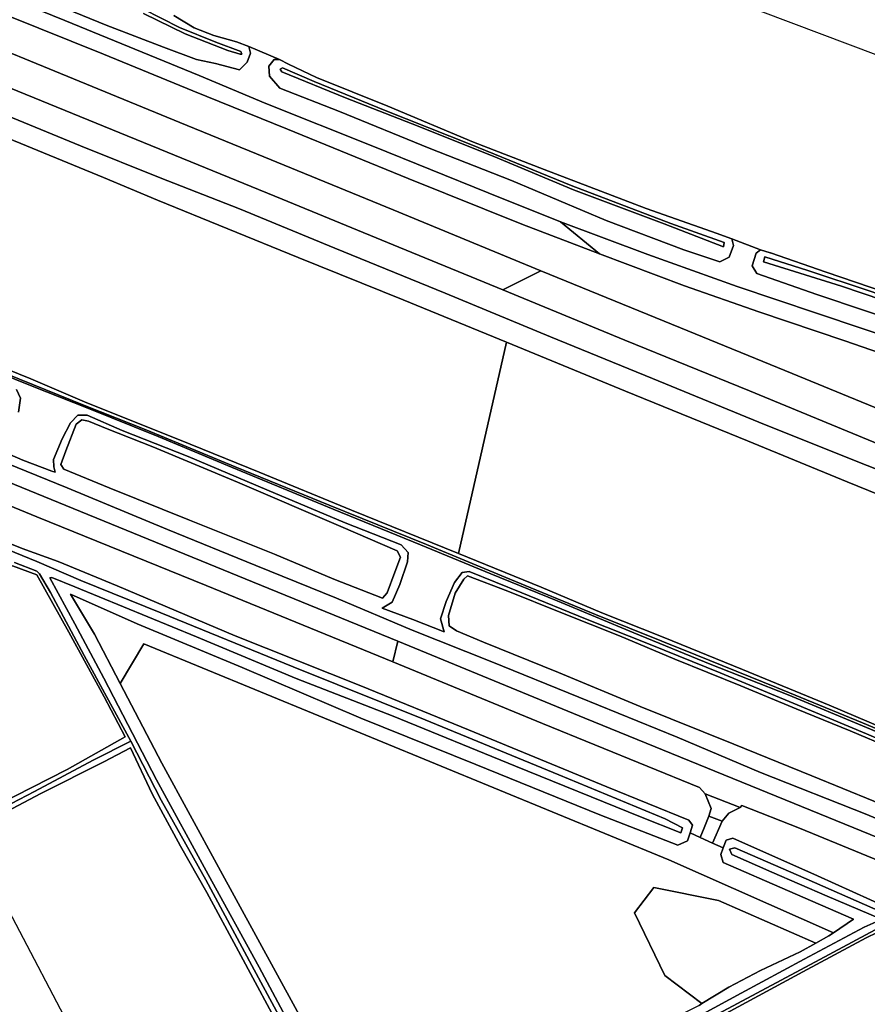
# Model space of a CAD drawing. Extents: x -26035517 to 31750492, y -9237385 to 8160032.
# Tile 184 of 256: x 16019755 to 16220758, y 4843003 to 5076377. Entities that reach past the tile are written whole.
import ezdxf

# ---------------------------------------------------------------- set-up
doc = ezdxf.new("R2010")
doc.units = 0
doc.layers.add('T-25', color=7, linetype='CONTINUOUS')

msp = doc.modelspace()

# ---------------------------------------------------------------- linework, layer by layer
at = {"layer": 'T-25', "color": 9}
for points in [[(16062352, 5063182, 7517), (16030489, 5076181, 7480), (16003687, 5087081, 7453), (15979201, 5097206, 7447), (15948225, 5109958, 7420), (15919136, 5122023, 7333)], [(15916146, 5118822, 7433), (15939884, 5109001, 7490), (15963985, 5099200, 7443), (15988141, 5089221, 7477), (16016623, 5077480, 7463), (16039594, 5068232, 7503), (16060850, 5059478, 7553)], [(16085262, 5119929, 5393), (16292473, 5041916, 5347)], [(16057759, 5052046, 8050), (16032501, 5062356, 8050), (16006282, 5073102, 8050), (15982277, 5083048, 8010), (15956502, 5093554, 8003), (15940918, 5100019, 7990), (15911329, 5114310, 7923)], [(15905049, 5106349, 8107), (15927623, 5097041, 8020), (15948010, 5088653, 8020), (15968916, 5080167, 8027), (15987857, 5072327, 8057), (16006652, 5064566, 8080), (16026689, 5056463, 8097), (16054725, 5044939, 8077)], [(16052404, 5033631, 5283), (16039643, 5038949, 5287), (16015604, 5048826, 5287), (15998259, 5055894, 5303), (15980638, 5063080, 5310), (15960465, 5071353, 5280), (15938307, 5080392, 5277), (15916954, 5089129, 5270), (15897584, 5096977, 5237)], [(16354113, 4951315, 7327), (16338858, 4957434, 7327), (16307655, 4970152, 7430), (16290107, 4977246, 7417), (16273227, 4983821, 7403), (16251372, 4992003, 7413), (16230805, 4999370, 7410), (16208708, 5006827, 7410), (16189894, 5013163, 7493), (16168714, 5020748, 7527), (16148017, 5028439, 7477), (16130886, 5035347, 7450), (16103524, 5046402, 7453), (16078158, 5056518, 7457), (16062352, 5063182, 7517), (16030489, 5076181, 7480), (16003687, 5087081, 7453)], [(16003687, 5087081, 7453), (16030489, 5076181, 7480), (16062352, 5063182, 7517), (16078158, 5056518, 7457), (16103524, 5046402, 7453), (16130886, 5035347, 7450), (16148017, 5028439, 7477), (16157273, 5020877, 7530), (16138829, 5027924, 7533), (16111867, 5038707, 7537), (16083288, 5050399, 7500), (16060850, 5059478, 7553), (16039594, 5068232, 7503), (16016623, 5077480, 7463)], [(15982277, 5083048, 8010), (16006282, 5073102, 8050), (16032501, 5062356, 8050), (16057759, 5052046, 8050), (16077631, 5043887, 7973), (16108308, 5031335, 8033), (16143327, 5016891, 8017), (16134349, 5012317, 8103), (16108334, 5022985, 8060), (16081990, 5033802, 8020), (16054725, 5044939, 8077), (16026689, 5056463, 8097), (16006652, 5064566, 8080), (15987857, 5072327, 8057), (15968916, 5080167, 8027)], [(16351347, 4935671, 8007), (16332048, 4943319, 8013), (16305906, 4950386, 8130), (16271594, 4964400, 8117), (16234328, 4979631, 8143), (16202957, 4992545, 8133), (16176446, 5003361, 8133), (16143327, 5016891, 8017), (16108308, 5031335, 8033), (16077631, 5043887, 7973), (16057759, 5052046, 8050), (16032501, 5062356, 8050), (16006282, 5073102, 8050), (15982277, 5083048, 8010)], [(16021275, 5082868, 7350), (16040286, 5075091, 7340), (16053833, 5069836, 7353), (16061683, 5066966, 7257), (16066224, 5066001, 7113), (16071895, 5064510, 6993), (16073668, 5066312, 6757), (16074511, 5068416, 6470), (16074129, 5070022, 6213), (16081339, 5066954, 6207), (16080104, 5066950, 6480), (16078852, 5065370, 6677), (16079004, 5063015, 6733), (16081408, 5060180, 6880), (16095634, 5054621, 6917), (16116862, 5045946, 6917), (16136406, 5038248, 6950), (16158839, 5028811, 7100), (16177257, 5021831, 7137), (16185798, 5018963, 7133), (16187980, 5020128, 6927), (16188993, 5022820, 6700), (16188640, 5024407, 6360), (16195434, 5021846, 6453), (16194424, 5021002, 6780), (16193464, 5018054, 6940), (16194520, 5016245, 7047), (16208770, 5011258, 7043), (16232084, 5003391, 6987)], [(16056299, 5077389, 6007), (16061164, 5074462, 5860), (16065832, 5072662, 5910), (16071208, 5071110, 5950), (16074129, 5070022, 6213), (16074129, 5070022, 6213), (16074511, 5068416, 6470), (16073668, 5066312, 6757), (16071895, 5064510, 6993), (16066224, 5066001, 7113), (16061683, 5066966, 7257), (16053833, 5069836, 7353), (16040286, 5075091, 7340), (16021275, 5082868, 7350)], [(16056299, 5077389, 6007), (16061164, 5074462, 5860), (16065832, 5072662, 5910), (16071208, 5071110, 5950), (16074129, 5070022, 6213), (16074129, 5070022, 6213), (16074511, 5068416, 6470), (16073668, 5066312, 6757), (16071895, 5064510, 6993), (16066224, 5066001, 7113), (16061683, 5066966, 7257), (16053833, 5069836, 7353), (16040286, 5075091, 7340), (16021275, 5082868, 7350)], [(16351943, 4911272, 5307), (16330976, 4920102, 5310), (16308304, 4929347, 5303), (16286031, 4938282, 5307), (16275940, 4942561, 5307), (16276415, 4943408, 5307), (16276249, 4944272, 5663), (16269499, 4947173, 5690), (16262102, 4950107, 5663), (16261610, 4948437, 5267), (16244233, 4955363, 5233), (16216012, 4966870, 5233), (16192385, 4976533, 5233), (16163438, 4988297, 5233), (16135163, 4999964, 5233), (16110668, 5009940, 5233), (16085809, 5020011, 5233), (16052404, 5033631, 5283), (16039643, 5038949, 5287), (16015604, 5048826, 5287), (15998259, 5055894, 5303), (15980638, 5063080, 5310), (15960465, 5071353, 5280), (15938307, 5080392, 5277)], [(16351943, 4911272, 5307), (16330976, 4920102, 5310), (16308304, 4929347, 5303), (16286031, 4938282, 5307), (16275940, 4942561, 5307), (16276415, 4943408, 5307), (16276249, 4944272, 5663), (16269499, 4947173, 5690), (16262102, 4950107, 5663), (16261610, 4948437, 5267), (16244233, 4955363, 5233), (16216012, 4966870, 5233), (16192385, 4976533, 5233), (16163438, 4988297, 5233), (16135163, 4999964, 5233), (16110668, 5009940, 5233), (16085809, 5020011, 5233), (16052404, 5033631, 5283), (16039643, 5038949, 5287), (16015604, 5048826, 5287), (15998259, 5055894, 5303), (15980638, 5063080, 5310), (15960465, 5071353, 5280), (15938307, 5080392, 5277)], [(16375909, 4907135, 7910), (16348559, 4918542, 7903), (16322477, 4929110, 7910), (16299067, 4938723, 7933), (16279892, 4946606, 7940), (16261731, 4954042, 7967), (16240093, 4963047, 8003), (16216914, 4972195, 7953), (16195055, 4981019, 7943), (16169811, 4991371, 7900), (16145613, 5001221, 7863), (16120635, 5011540, 7847), (16094509, 5022200, 7867), (16071901, 5031539, 7797), (16053106, 5038899, 7873), (16034171, 5046504, 7847), (16016727, 5053675, 7817), (15996364, 5062143, 7820), (15977131, 5069985, 7810), (15954344, 5079070, 7793)], [(15954344, 5079070, 7793), (15977131, 5069985, 7810), (15996364, 5062143, 7820), (16016727, 5053675, 7817), (16034171, 5046504, 7847), (16053106, 5038899, 7873), (16071901, 5031539, 7797), (16094509, 5022200, 7867), (16120635, 5011540, 7847), (16145613, 5001221, 7863), (16169811, 4991371, 7900), (16195055, 4981019, 7943), (16216914, 4972195, 7953), (16240093, 4963047, 8003), (16261731, 4954042, 7967), (16279892, 4946606, 7940), (16299067, 4938723, 7933), (16322477, 4929110, 7910), (16348559, 4918542, 7903), (16375909, 4907135, 7910)], [(15954344, 5079070, 7793), (15977131, 5069985, 7810), (15996364, 5062143, 7820), (16016727, 5053675, 7817), (16034171, 5046504, 7847), (16053106, 5038899, 7873), (16071901, 5031539, 7797), (16094509, 5022200, 7867), (16120635, 5011540, 7847), (16145613, 5001221, 7863), (16169811, 4991371, 7900), (16195055, 4981019, 7943), (16216914, 4972195, 7953), (16240093, 4963047, 8003), (16261731, 4954042, 7967), (16279892, 4946606, 7940), (16299067, 4938723, 7933), (16322477, 4929110, 7910), (16348559, 4918542, 7903), (16375909, 4907135, 7910)], [(15968916, 5080167, 8027), (15987857, 5072327, 8057), (16006652, 5064566, 8080), (16026689, 5056463, 8097), (16054725, 5044939, 8077), (16081990, 5033802, 8020), (16108334, 5022985, 8060), (16134349, 5012317, 8103), (16163222, 5000403, 8110), (16192793, 4988383, 8110), (16224615, 4975288, 8097), (16252802, 4963772, 8133), (16283236, 4951219, 8170), (16309328, 4940537, 8200), (16345229, 4925870, 8130), (16367634, 4916587, 8053)], [(16049156, 5077884, 5353), (16058965, 5073039, 5357), (16069152, 5069039, 5357), (16072020, 5068176, 5350), (16072020, 5068176, 5350), (16072462, 5068201, 5350), (16072229, 5068845, 5350), (16066266, 5071050, 5350), (16057654, 5074509, 5357), (16048940, 5078922, 5360)], [(16049156, 5077884, 5353), (16058965, 5073039, 5357), (16069152, 5069039, 5357), (16072020, 5068176, 5350), (16072020, 5068176, 5350), (16072462, 5068201, 5350), (16072229, 5068845, 5350), (16066266, 5071050, 5350), (16057654, 5074509, 5357), (16048940, 5078922, 5360)], [(16048940, 5078922, 5360), (16057654, 5074509, 5357), (16066266, 5071050, 5350), (16072229, 5068845, 5350), (16072462, 5068201, 5350), (16072020, 5068176, 5350), (16072020, 5068176, 5350), (16069152, 5069039, 5357), (16058965, 5073039, 5357), (16049156, 5077884, 5353)], [(16016623, 5077480, 7463), (16039594, 5068232, 7503), (16060850, 5059478, 7553), (16083288, 5050399, 7500), (16111867, 5038707, 7537), (16138829, 5027924, 7533), (16157273, 5020877, 7530), (16177373, 5013293, 7537), (16195072, 5007172, 7540), (16215450, 5000278, 7503), (16240302, 4991681, 7463), (16262246, 4983726, 7460), (16286009, 4974660, 7460), (16306704, 4966367, 7477), (16331929, 4956041, 7483), (16357848, 4945474, 7407)], [(16228376, 5010605, 5953), (16210969, 5016517, 5980), (16197799, 5021130, 6027), (16197721, 5021157, 6027), (16195434, 5021846, 6453), (16188640, 5024407, 6360), (16186633, 5025158, 6120), (16185188, 5025666, 6114), (16168312, 5031603, 6040), (16144129, 5040848, 5960), (16127374, 5047386, 5883), (16107094, 5055900, 5783), (16090150, 5062698, 5783), (16083531, 5065863, 5847), (16081339, 5066954, 6207), (16074129, 5070022, 6213), (16071208, 5071110, 5950), (16065832, 5072662, 5910), (16061164, 5074462, 5860), (16056299, 5077389, 6007)], [(16074129, 5070022, 6213), (16081339, 5066954, 6207)], [(16412710, 4927373, 7300), (16383326, 4939302, 7327), (16354113, 4951315, 7327), (16338858, 4957434, 7327), (16307655, 4970152, 7430), (16290107, 4977246, 7417), (16273227, 4983821, 7403), (16251372, 4992003, 7413), (16230805, 4999370, 7410), (16208708, 5006827, 7410), (16189894, 5013163, 7493), (16168714, 5020748, 7527), (16148017, 5028439, 7477), (16130886, 5035347, 7450), (16103524, 5046402, 7453), (16078158, 5056518, 7457), (16062352, 5063182, 7517)], [(16060850, 5059478, 7553), (16083288, 5050399, 7500), (16111867, 5038707, 7537), (16138829, 5027924, 7533), (16157273, 5020877, 7530), (16177373, 5013293, 7537), (16195072, 5007172, 7540), (16215450, 5000278, 7503), (16240302, 4991681, 7463), (16262246, 4983726, 7460), (16286009, 4974660, 7460), (16306704, 4966367, 7477), (16331929, 4956041, 7483), (16357848, 4945474, 7407), (16387880, 4933329, 7360), (16412849, 4923238, 7370)], [(15862785, 5055512, 4943), (15872204, 5051446, 5060), (15886612, 5045915, 5060), (15904174, 5038613, 5060), (15921908, 5031287, 5060), (15936674, 5025210, 5060), (15949554, 5019870, 5060), (15968577, 5012189, 5060), (15985861, 5005119, 5033), (15998911, 4999754, 5027), (16016807, 4992376, 5030), (16035092, 4984911, 5030)], [(16035705, 4985579, 4783), (16022416, 4991252, 4783), (16005195, 4998232, 4783), (15990091, 5004365, 4783), (15977000, 5009643, 4783), (15961643, 5015945, 4783), (15947507, 5021692, 4783), (15934393, 5027223, 4783), (15920141, 5033011, 4783), (15905695, 5038989, 4783), (15886543, 5046853, 4803), (15872239, 5052479, 4823), (15863471, 5056227, 4797)], [(16402889, 4911737, 8157), (16384153, 4922056, 8047), (16351347, 4935671, 8007), (16332048, 4943319, 8013), (16305906, 4950386, 8130), (16271594, 4964400, 8117), (16234328, 4979631, 8143), (16202957, 4992545, 8133), (16176446, 5003361, 8133), (16143327, 5016891, 8017), (16108308, 5031335, 8033), (16077631, 5043887, 7973), (16057759, 5052046, 8050)], [(16015604, 5048826, 5287), (16039643, 5038949, 5287), (16052404, 5033631, 5283), (16085809, 5020011, 5233), (16110668, 5009940, 5233), (16135163, 4999964, 5233), (16135163, 4999964, 5233), (16123829, 4949890, 4833), (16098430, 4960122, 4827), (16076551, 4969111, 4827), (16057651, 4976808, 4813), (16035705, 4985579, 4783), (16022416, 4991252, 4783), (16005195, 4998232, 4783)], [(16371150, 4822054, 6607), (16331638, 4838176, 6617), (16284087, 4857760, 6697), (16243732, 4874200, 6707), (16201281, 4891446, 6693), (16153804, 4910860, 6683), (16109451, 4929052, 6657), (16073249, 4943853, 6627), (16025467, 4963360, 6707), (15992764, 4976691, 6743), (15958355, 4990850, 6700), (15925161, 5004471, 6760), (15895624, 5016526, 6717), (15867361, 5028039, 6737), (15842704, 5038101, 6637), (15832042, 5042435, 6653), (15828517, 5043446, 6680), (15825712, 5043535, 6683), (15821851, 5043348, 6687), (15819220, 5042985, 6687), (15817256, 5043223, 6660), (15815294, 5043631, 6650)], [(16054725, 5044939, 8077), (16081990, 5033802, 8020), (16108334, 5022985, 8060), (16134349, 5012317, 8103), (16163222, 5000403, 8110), (16192793, 4988383, 8110), (16224615, 4975288, 8097), (16252802, 4963772, 8133), (16283236, 4951219, 8170), (16309328, 4940537, 8200), (16345229, 4925870, 8130), (16367634, 4916587, 8053), (16399662, 4903535, 8163)], [(16025467, 4963360, 6707), (15992764, 4976691, 6743), (15958355, 4990850, 6700), (15925161, 5004471, 6760), (15895624, 5016526, 6717), (15867361, 5028039, 6737), (15842704, 5038101, 6637)], [(15840034, 5033669, 6630), (15865185, 5023452, 6660), (15888190, 5013868, 6653), (15913300, 5003665, 6650), (15939384, 4993032, 6623), (15966658, 4981938, 6643), (15991098, 4971988, 6707), (16023821, 4958535, 6663)], [(16265094, 4946887, 5233), (16261610, 4948437, 5267), (16244233, 4955363, 5233), (16216012, 4966870, 5233), (16192385, 4976533, 5233), (16163438, 4988297, 5233), (16135163, 4999964, 5233), (16110668, 5009940, 5233), (16085809, 5020011, 5233), (16052404, 5033631, 5283)], [(16357848, 4945474, 7407), (16331929, 4956041, 7483), (16306704, 4966367, 7477), (16286009, 4974660, 7460), (16262246, 4983726, 7460), (16240302, 4991681, 7463), (16215450, 5000278, 7503), (16195072, 5007172, 7540), (16177373, 5013293, 7537), (16157273, 5020877, 7530), (16157273, 5020877, 7530), (16148017, 5028439, 7477), (16168714, 5020748, 7527), (16189894, 5013163, 7493), (16208708, 5006827, 7410), (16230805, 4999370, 7410), (16251372, 4992003, 7413), (16273227, 4983821, 7403), (16290107, 4977246, 7417), (16307655, 4970152, 7430), (16338858, 4957434, 7327), (16354113, 4951315, 7327)], [(16188640, 5024407, 6360), (16195434, 5021846, 6453)], [(16232084, 5003391, 6987), (16208770, 5011258, 7043), (16194520, 5016245, 7047), (16193464, 5018054, 6940), (16194424, 5021002, 6780), (16195434, 5021846, 6453), (16197721, 5021157, 6027), (16197799, 5021130, 6027), (16210969, 5016517, 5980), (16228376, 5010605, 5953)], [(16232084, 5003391, 6987), (16208770, 5011258, 7043), (16194520, 5016245, 7047), (16193464, 5018054, 6940), (16194424, 5021002, 6780), (16195434, 5021846, 6453), (16197721, 5021157, 6027), (16197799, 5021130, 6027), (16210969, 5016517, 5980), (16228376, 5010605, 5953)], [(16367634, 4916587, 8053), (16345229, 4925870, 8130), (16309328, 4940537, 8200), (16283236, 4951219, 8170), (16252802, 4963772, 8133), (16224615, 4975288, 8097), (16192793, 4988383, 8110), (16163222, 5000403, 8110), (16134349, 5012317, 8103), (16143327, 5016891, 8017), (16176446, 5003361, 8133), (16202957, 4992545, 8133), (16234328, 4979631, 8143), (16271594, 4964400, 8117), (16305906, 4950386, 8130), (16332048, 4943319, 8013), (16351347, 4935671, 8007)], [(16230670, 4905856, 4777), (16211715, 4913898, 4793), (16191199, 4922326, 4807), (16172385, 4930051, 4813), (16157796, 4935800, 4820), (16143453, 4941902, 4823), (16123829, 4949890, 4833), (16135163, 4999964, 5233), (16163438, 4988297, 5233), (16192385, 4976533, 5233), (16216012, 4966870, 5233), (16244233, 4955363, 5233)], [(16005195, 4998232, 4783), (16022416, 4991252, 4783), (16035705, 4985579, 4783), (16057651, 4976808, 4813), (16076551, 4969111, 4827), (16098430, 4960122, 4827), (16123829, 4949890, 4833), (16143453, 4941902, 4823), (16157796, 4935800, 4820), (16172385, 4930051, 4813), (16191199, 4922326, 4807), (16211715, 4913898, 4793), (16230670, 4905856, 4777), (16252721, 4896863, 4770), (16267795, 4890621, 4770), (16285760, 4883487, 4770), (16307764, 4874672, 4770), (16318730, 4869977, 4770), (16338350, 4861962, 4770), (16358697, 4853597, 4770)], [(16357530, 4852203, 5257), (16339442, 4859814, 5260), (16319785, 4867847, 5310), (16298975, 4876561, 5317), (16281940, 4883458, 5317), (16259122, 4892516, 5307), (16239541, 4900609, 5387), (16220589, 4908628, 5317), (16201952, 4916368, 5250), (16183478, 4923616, 5247), (16165418, 4931038, 5230), (16147189, 4938642, 5247), (16131505, 4945040, 5250), (16114810, 4951933, 5240), (16094073, 4960341, 5233), (16069968, 4970341, 5320), (16052561, 4977603, 5210), (16035889, 4984274, 5220), (16022700, 4989508, 5267), (16010664, 4994307, 5210)], [(16357530, 4852203, 5257), (16339442, 4859814, 5260), (16319785, 4867847, 5310), (16298975, 4876561, 5317), (16281940, 4883458, 5317), (16259122, 4892516, 5307), (16239541, 4900609, 5387), (16220589, 4908628, 5317), (16201952, 4916368, 5250), (16183478, 4923616, 5247), (16165418, 4931038, 5230), (16147189, 4938642, 5247), (16131505, 4945040, 5250), (16114810, 4951933, 5240), (16094073, 4960341, 5233), (16069968, 4970341, 5320), (16052561, 4977603, 5210), (16035889, 4984274, 5220), (16022700, 4989508, 5267), (16010664, 4994307, 5210)], [(16010664, 4994307, 5210), (16022700, 4989508, 5267), (16035889, 4984274, 5220), (16052561, 4977603, 5210), (16069968, 4970341, 5320), (16094073, 4960341, 5233), (16114810, 4951933, 5240), (16131505, 4945040, 5250), (16147189, 4938642, 5247), (16165418, 4931038, 5230), (16183478, 4923616, 5247), (16201952, 4916368, 5250), (16220589, 4908628, 5317), (16239541, 4900609, 5387), (16259122, 4892516, 5307), (16281940, 4883458, 5317), (16298975, 4876561, 5317), (16319785, 4867847, 5310), (16339442, 4859814, 5260), (16357530, 4852203, 5257)], [(16016807, 4992376, 5030), (16035092, 4984911, 5030), (16049945, 4979054, 4947), (16070852, 4970361, 4947), (16093105, 4961316, 4947), (16116255, 4951968, 4947), (16136013, 4943759, 4947), (16156310, 4935385, 4977), (16180076, 4925866, 4980), (16199256, 4918063, 4983), (16219631, 4909706, 5060), (16241039, 4900734, 5070), (16258287, 4893551, 5087), (16273936, 4887106, 5080), (16297326, 4877742, 5097), (16315033, 4870443, 5100), (16341366, 4859587, 5067), (16362400, 4851070, 5053)], [(16016807, 4992376, 5030), (16035092, 4984911, 5030), (16049945, 4979054, 4947), (16070852, 4970361, 4947), (16093105, 4961316, 4947), (16116255, 4951968, 4947), (16136013, 4943759, 4947), (16156310, 4935385, 4977), (16180076, 4925866, 4980), (16199256, 4918063, 4983), (16219631, 4909706, 5060), (16241039, 4900734, 5070), (16258287, 4893551, 5087), (16273936, 4887106, 5080), (16297326, 4877742, 5097), (16315033, 4870443, 5100), (16341366, 4859587, 5067), (16362400, 4851070, 5053)], [(16362400, 4851070, 5053), (16341366, 4859587, 5067), (16315033, 4870443, 5100), (16297326, 4877742, 5097), (16273936, 4887106, 5080), (16258287, 4893551, 5087), (16241039, 4900734, 5070), (16219631, 4909706, 5060), (16199256, 4918063, 4983), (16180076, 4925866, 4980), (16156310, 4935385, 4977), (16136013, 4943759, 4947), (16116255, 4951968, 4947), (16093105, 4961316, 4947), (16070852, 4970361, 4947), (16049945, 4979054, 4947), (16035092, 4984911, 5030), (16016807, 4992376, 5030)], [(16019008, 4988753, 5313), (16019985, 4986660, 5497), (16019483, 4983340, 5643)], [(16019008, 4988753, 5313), (16019985, 4986660, 5497), (16019483, 4983340, 5643)], [(16019483, 4983340, 5643), (16019985, 4986660, 5497), (16019008, 4988753, 5313)], [(16035092, 4984911, 5030), (16049945, 4979054, 4947), (16070852, 4970361, 4947), (16093105, 4961316, 4947), (16116255, 4951968, 4947), (16136013, 4943759, 4947), (16156310, 4935385, 4977), (16180076, 4925866, 4980), (16199256, 4918063, 4983), (16219631, 4909706, 5060), (16241039, 4900734, 5070), (16258287, 4893551, 5087), (16273936, 4887106, 5080), (16297326, 4877742, 5097), (16315033, 4870443, 5100), (16341366, 4859587, 5067), (16362400, 4851070, 5053), (16379791, 4844050, 5053)], [(16381851, 4844295, 4770), (16358697, 4853597, 4770), (16338350, 4861962, 4770), (16318730, 4869977, 4770), (16307764, 4874672, 4770), (16285760, 4883487, 4770), (16267795, 4890621, 4770), (16252721, 4896863, 4770), (16230670, 4905856, 4777), (16211715, 4913898, 4793), (16191199, 4922326, 4807), (16172385, 4930051, 4813), (16157796, 4935800, 4820), (16143453, 4941902, 4823), (16123829, 4949890, 4833), (16098430, 4960122, 4827), (16076551, 4969111, 4827), (16057651, 4976808, 4813), (16035705, 4985579, 4783)], [(16013674, 4974927, 5860), (16020493, 4972008, 5877), (16027375, 4969369, 5800), (16028159, 4969099, 5737), (16027868, 4970435, 5697), (16027807, 4972150, 5723), (16029805, 4977000, 5620), (16031802, 4980807, 5497), (16033563, 4982651, 5307), (16035774, 4982667, 5163), (16044078, 4979002, 5147), (16059732, 4972844, 5190), (16078376, 4964959, 5253), (16096909, 4957133, 5270), (16110239, 4951916, 5273), (16111885, 4950102, 5457), (16111728, 4947913, 5597), (16109940, 4942488, 5723), (16108087, 4938324, 5753), (16105688, 4936924, 5730), (16112983, 4934171, 5700), (16120415, 4931312, 5640), (16119517, 4934359, 5653), (16120880, 4938462, 5673), (16122886, 4942992, 5497), (16124659, 4945348, 5430), (16126334, 4945595, 5247), (16138814, 4940496, 5210), (16153933, 4934401, 5233), (16169299, 4928284, 5260), (16185854, 4921558, 5297), (16203160, 4914369, 5333), (16220604, 4907091, 5353), (16235076, 4900869, 5323)], [(16013674, 4974927, 5860), (16020493, 4972008, 5877), (16027375, 4969369, 5800), (16028159, 4969099, 5737), (16027868, 4970435, 5697), (16027807, 4972150, 5723), (16029805, 4977000, 5620), (16031802, 4980807, 5497), (16033563, 4982651, 5307), (16035774, 4982667, 5163), (16044078, 4979002, 5147), (16059732, 4972844, 5190), (16078376, 4964959, 5253), (16096909, 4957133, 5270), (16110239, 4951916, 5273), (16111885, 4950102, 5457), (16111728, 4947913, 5597), (16109940, 4942488, 5723), (16108087, 4938324, 5753), (16105688, 4936924, 5730), (16112983, 4934171, 5700), (16120415, 4931312, 5640), (16119517, 4934359, 5653), (16120880, 4938462, 5673), (16122886, 4942992, 5497), (16124659, 4945348, 5430), (16126334, 4945595, 5247), (16138814, 4940496, 5210), (16153933, 4934401, 5233), (16169299, 4928284, 5260), (16185854, 4921558, 5297), (16203160, 4914369, 5333), (16220604, 4907091, 5353), (16235076, 4900869, 5323)], [(16235076, 4900869, 5323), (16220604, 4907091, 5353), (16203160, 4914369, 5333), (16185854, 4921558, 5297), (16169299, 4928284, 5260), (16153933, 4934401, 5233), (16138814, 4940496, 5210), (16126334, 4945595, 5247), (16124659, 4945348, 5430), (16122886, 4942992, 5497), (16120880, 4938462, 5673), (16119517, 4934359, 5653), (16120415, 4931312, 5640), (16112983, 4934171, 5700), (16105688, 4936924, 5730), (16108087, 4938324, 5753), (16109940, 4942488, 5723), (16111728, 4947913, 5597), (16111885, 4950102, 5457), (16110239, 4951916, 5273), (16096909, 4957133, 5270), (16078376, 4964959, 5253), (16059732, 4972844, 5190), (16044078, 4979002, 5147), (16035774, 4982667, 5163), (16033563, 4982651, 5307), (16031802, 4980807, 5497), (16029805, 4977000, 5620), (16027807, 4972150, 5723), (16027868, 4970435, 5697), (16028159, 4969099, 5737), (16027375, 4969369, 5800), (16020493, 4972008, 5877), (16013674, 4974927, 5860)], [(15992764, 4976691, 6743), (16025467, 4963360, 6707), (16073249, 4943853, 6627), (16109451, 4929052, 6657), (16108211, 4924200, 6757), (16063956, 4942237, 6713), (16023821, 4958535, 6663), (15991098, 4971988, 6707)], [(15991098, 4971988, 6707), (16023821, 4958535, 6663), (16063956, 4942237, 6713), (16108211, 4924200, 6757), (16108211, 4924200, 6757), (16143747, 4909597, 6673), (16180931, 4894357, 6640), (16182282, 4892878, 6640), (16183706, 4889383, 6540), (16183157, 4887588, 6540), (16182056, 4884868, 6563), (16181117, 4882565, 6722), (16178713, 4883658, 6733), (16179278, 4885439, 6637), (16178416, 4886666, 6440), (16159023, 4894585, 6520), (16126153, 4908047, 6370), (16100678, 4918457, 6423), (16070874, 4930330, 6417), (16042910, 4942161, 6410), (16028913, 4947990, 6403), (16020379, 4951000, 6243), (16012191, 4954244, 6290)], [(16361005, 4830508, 6520), (16341653, 4838507, 6527), (16318123, 4847895, 6523), (16294890, 4857584, 6523), (16270387, 4867652, 6523), (16243506, 4878358, 6533), (16220628, 4888013, 6533), (16195427, 4897978, 6527), (16175661, 4906315, 6533), (16152376, 4915835, 6517), (16131683, 4924208, 6510), (16112821, 4931684, 6510), (16094845, 4939261, 6483), (16075733, 4947009, 6467), (16054829, 4955559, 6523), (16030985, 4965427, 6603), (16016665, 4971249, 6570)], [(16016665, 4971249, 6570), (16030985, 4965427, 6603), (16054829, 4955559, 6523), (16075733, 4947009, 6467), (16094845, 4939261, 6483), (16112821, 4931684, 6510), (16131683, 4924208, 6510), (16152376, 4915835, 6517), (16175661, 4906315, 6533), (16195427, 4897978, 6527), (16220628, 4888013, 6533), (16243506, 4878358, 6533), (16270387, 4867652, 6523), (16294890, 4857584, 6523), (16318123, 4847895, 6523), (16341653, 4838507, 6527), (16361005, 4830508, 6520)], [(16361005, 4830508, 6520), (16341653, 4838507, 6527), (16318123, 4847895, 6523), (16294890, 4857584, 6523), (16270387, 4867652, 6523), (16243506, 4878358, 6533), (16220628, 4888013, 6533), (16195427, 4897978, 6527), (16175661, 4906315, 6533), (16152376, 4915835, 6517), (16131683, 4924208, 6510), (16112821, 4931684, 6510), (16094845, 4939261, 6483), (16075733, 4947009, 6467), (16054829, 4955559, 6523), (16030985, 4965427, 6603), (16016665, 4971249, 6570)], [(16025467, 4963360, 6707), (16073249, 4943853, 6627), (16109451, 4929052, 6657), (16153804, 4910860, 6683), (16201281, 4891446, 6693), (16243732, 4874200, 6707), (16284087, 4857760, 6697), (16331638, 4838176, 6617), (16371150, 4822054, 6607)], [(16368076, 4817724, 6643), (16333137, 4832095, 6617), (16302041, 4844812, 6640), (16285450, 4851763, 6643), (16283107, 4852013, 6643), (16274537, 4855426, 6643), (16273160, 4856676, 6643), (16244132, 4868566, 6643), (16204655, 4884736, 6687), (16191031, 4890156, 6640), (16190631, 4889623, 6640), (16182282, 4892878, 6640), (16180931, 4894357, 6640), (16143747, 4909597, 6673), (16108211, 4924200, 6757), (16063956, 4942237, 6713), (16023821, 4958535, 6663)], [(16012191, 4954244, 6290), (16020379, 4951000, 6243), (16028913, 4947990, 6403), (16042910, 4942161, 6410), (16070874, 4930330, 6417), (16100678, 4918457, 6423), (16126153, 4908047, 6370), (16159023, 4894585, 6520), (16178416, 4886666, 6440), (16179278, 4885439, 6637), (16178713, 4883658, 6733), (16178102, 4881729, 6837), (16175864, 4880735, 6907), (16157347, 4887878, 6820), (16127937, 4899834, 6760), (16100677, 4910801, 6863), (16072478, 4922838, 6887), (16047591, 4933211, 6777), (16031805, 4940246, 6700), (16037477, 4930733, 6850), (16043590, 4919061, 6743), (16053495, 4900146, 6570), (16066901, 4875490, 6740), (16089731, 4833738, 7010)], [(16012191, 4954244, 6290), (16020379, 4951000, 6243), (16028913, 4947990, 6403), (16042910, 4942161, 6410), (16070874, 4930330, 6417), (16100678, 4918457, 6423), (16126153, 4908047, 6370), (16159023, 4894585, 6520), (16178416, 4886666, 6440), (16179278, 4885439, 6637), (16178713, 4883658, 6733), (16178102, 4881729, 6837), (16175864, 4880735, 6907), (16157347, 4887878, 6820), (16127937, 4899834, 6760), (16100677, 4910801, 6863), (16072478, 4922838, 6887), (16047591, 4933211, 6777), (16031805, 4940246, 6700), (16037477, 4930733, 6850), (16043590, 4919061, 6743), (16053495, 4900146, 6570), (16066901, 4875490, 6740), (16089731, 4833738, 7010)], [(16015136, 4951474, 5457), (16023792, 4947924, 5457), (16034272, 4943441, 5347), (16053229, 4935765, 5347), (16084597, 4922984, 5307), (16115905, 4910404, 5307), (16147603, 4897413, 5307), (16172810, 4886936, 5307), (16176905, 4884842, 5307), (16176507, 4883656, 5307), (16166997, 4887449, 5307), (16137317, 4899443, 5367), (16108289, 4911259, 5417), (16085321, 4920259, 5417), (16061652, 4930063, 5417), (16032864, 4941977, 5417), (16027377, 4944148, 5417), (16026882, 4944092, 5417), (16032815, 4933220, 5417), (16039707, 4920300, 5417), (16052236, 4896189, 5417), (16064423, 4873739, 5417), (16076546, 4851808, 5417), (16087210, 4831789, 5417)], [(16087210, 4831789, 5417), (16076546, 4851808, 5417), (16064423, 4873739, 5417), (16052236, 4896189, 5417), (16039707, 4920300, 5417), (16032815, 4933220, 5417), (16026882, 4944092, 5417), (16027377, 4944148, 5417), (16032864, 4941977, 5417), (16061652, 4930063, 5417), (16085321, 4920259, 5417), (16108289, 4911259, 5417), (16137317, 4899443, 5367), (16166997, 4887449, 5307), (16176507, 4883656, 5307), (16176905, 4884842, 5307), (16172810, 4886936, 5307), (16147603, 4897413, 5307), (16115905, 4910404, 5307), (16084597, 4922984, 5307), (16053229, 4935765, 5347), (16034272, 4943441, 5347), (16023792, 4947924, 5457), (16015136, 4951474, 5457)], [(16087210, 4831789, 5417), (16076546, 4851808, 5417), (16064423, 4873739, 5417), (16052236, 4896189, 5417), (16039707, 4920300, 5417), (16032815, 4933220, 5417), (16026882, 4944092, 5417), (16027377, 4944148, 5417), (16032864, 4941977, 5417), (16061652, 4930063, 5417), (16085321, 4920259, 5417), (16108289, 4911259, 5417), (16137317, 4899443, 5367), (16166997, 4887449, 5307), (16176507, 4883656, 5307), (16176905, 4884842, 5307), (16172810, 4886936, 5307), (16147603, 4897413, 5307), (16115905, 4910404, 5307), (16084597, 4922984, 5307), (16053229, 4935765, 5347), (16034272, 4943441, 5347), (16023792, 4947924, 5457), (16015136, 4951474, 5457)], [(16018497, 4947728, 5383), (16023819, 4945650, 5383), (16024480, 4945070, 5357), (16027093, 4940610, 5357), (16035073, 4925712, 5357), (16046088, 4905386, 5357), (16037154, 4900842, 5407), (16023260, 4893463, 5407), (16006802, 4884927, 5407)], [(16018497, 4947728, 5383), (16023819, 4945650, 5383), (16024480, 4945070, 5357), (16027093, 4940610, 5357), (16035073, 4925712, 5357), (16046088, 4905386, 5357), (16037154, 4900842, 5407), (16023260, 4893463, 5407), (16006802, 4884927, 5407)], [(16088086, 4827625, 5357), (16074810, 4852175, 5357), (16063869, 4872487, 5357), (16053305, 4891385, 5357), (16046088, 4905386, 5357), (16035073, 4925712, 5357), (16027093, 4940610, 5357), (16024480, 4945070, 5357), (16023819, 4945650, 5383), (16018497, 4947728, 5383)], [(16014371, 4890209, 5763), (16031036, 4898633, 5683), (16044731, 4906426, 5663), (16039798, 4915916, 5853), (16031404, 4931219, 5933), (16023809, 4944800, 5920), (16018083, 4946916, 5977)], [(16014371, 4890209, 5763), (16031036, 4898633, 5683), (16044731, 4906426, 5663), (16039798, 4915916, 5853), (16031404, 4931219, 5933), (16023809, 4944800, 5920), (16018083, 4946916, 5977)], [(16226453, 4903689, 4827), (16216693, 4907811, 4827), (16203865, 4913045, 4827), (16190798, 4918487, 4827), (16175094, 4924807, 4827), (16161969, 4930349, 4827), (16148045, 4935850, 4827), (16135525, 4940957, 4827), (16125923, 4944535, 4827), (16125071, 4943749, 4827), (16123062, 4940438, 4827), (16121444, 4935178, 4827), (16121626, 4932715, 4827), (16123348, 4931520, 4827), (16129734, 4928870, 4827), (16147555, 4921620, 4827), (16166886, 4913575, 4813), (16189108, 4904667, 4807), (16207593, 4897183, 4800), (16229653, 4888144, 4793)], [(16226453, 4903689, 4827), (16216693, 4907811, 4827), (16203865, 4913045, 4827), (16190798, 4918487, 4827), (16175094, 4924807, 4827), (16161969, 4930349, 4827), (16148045, 4935850, 4827), (16135525, 4940957, 4827), (16125923, 4944535, 4827), (16125071, 4943749, 4827), (16123062, 4940438, 4827), (16121444, 4935178, 4827), (16121626, 4932715, 4827), (16123348, 4931520, 4827), (16129734, 4928870, 4827), (16147555, 4921620, 4827), (16166886, 4913575, 4813), (16189108, 4904667, 4807), (16207593, 4897183, 4800), (16229653, 4888144, 4793)], [(16229653, 4888144, 4793), (16207593, 4897183, 4800), (16189108, 4904667, 4807), (16166886, 4913575, 4813), (16147555, 4921620, 4827), (16129734, 4928870, 4827), (16123348, 4931520, 4827), (16121626, 4932715, 4827), (16121444, 4935178, 4827), (16123062, 4940438, 4827), (16125071, 4943749, 4827), (16125923, 4944535, 4827), (16135525, 4940957, 4827), (16148045, 4935850, 4827), (16161969, 4930349, 4827), (16175094, 4924807, 4827), (16190798, 4918487, 4827), (16203865, 4913045, 4827), (16216693, 4907811, 4827), (16226453, 4903689, 4827)], [(16368076, 4817724, 6643), (16333137, 4832095, 6617), (16302041, 4844812, 6640), (16285450, 4851763, 6643), (16283107, 4852013, 6643), (16274537, 4855426, 6643), (16273160, 4856676, 6643), (16244132, 4868566, 6643), (16204655, 4884736, 6687), (16191031, 4890156, 6640), (16190631, 4889623, 6640), (16182282, 4892878, 6640), (16180931, 4894357, 6640), (16143747, 4909597, 6673), (16108211, 4924200, 6757), (16109451, 4929052, 6657), (16153804, 4910860, 6683), (16201281, 4891446, 6693), (16243732, 4874200, 6707), (16284087, 4857760, 6697), (16331638, 4838176, 6617), (16371150, 4822054, 6607)], [(16212748, 4859955, 6660), (16173712, 4877243, 7100), (16049170, 4928429, 7247), (16043590, 4919061, 6743)], [(16006802, 4884927, 5407), (16023260, 4893463, 5407), (16037154, 4900842, 5407), (16046088, 4905386, 5357), (16053305, 4891385, 5357), (16063869, 4872487, 5357), (16074810, 4852175, 5357), (16088086, 4827625, 5357)], [(16006802, 4884927, 5407), (16023260, 4893463, 5407), (16037154, 4900842, 5407), (16046088, 4905386, 5357), (16053305, 4891385, 5357), (16063869, 4872487, 5357), (16074810, 4852175, 5357), (16088086, 4827625, 5357)], [(16082918, 4834556, 6057), (16071677, 4855616, 6023), (16064102, 4869471, 6153), (16057918, 4880498, 6033), (16051202, 4892913, 5950), (16046018, 4903813, 5817), (16039748, 4900436, 5887), (16024799, 4892964, 5887), (16007390, 4883806, 5890)], [(16082918, 4834556, 6057), (16071677, 4855616, 6023), (16064102, 4869471, 6153), (16057918, 4880498, 6033), (16051202, 4892913, 5950), (16046018, 4903813, 5817), (16039748, 4900436, 5887), (16024799, 4892964, 5887), (16007390, 4883806, 5890)], [(16182282, 4892878, 6640), (16183706, 4889383, 6540), (16183157, 4887588, 6540), (16186314, 4886389, 6483), (16187921, 4888305, 6550), (16190631, 4889623, 6640)], [(16183157, 4887588, 6540), (16182056, 4884868, 6563), (16181117, 4882565, 6722)], [(16184058, 4881228, 6708), (16186314, 4886389, 6483)], [(16178713, 4883658, 6733), (16181117, 4882565, 6722), (16184058, 4881228, 6708), (16186602, 4880071, 6697)], [(16180849, 4842754, 6903), (16181513, 4843163, 6879), (16187892, 4847093, 6650), (16195418, 4851022, 6643), (16204812, 4855457, 6437), (16208558, 4857511, 6533), (16211663, 4859213, 6613), (16212748, 4859955, 6660), (16217457, 4863179, 6863), (16201846, 4869970, 6943), (16186614, 4876631, 6843), (16186048, 4878530, 6750), (16186602, 4880071, 6697), (16187260, 4881903, 6633), (16188842, 4882374, 6447), (16208928, 4873450, 6433), (16234053, 4862045, 6290)], [(16180849, 4842754, 6903), (16181513, 4843163, 6879), (16187892, 4847093, 6650), (16195418, 4851022, 6643), (16204812, 4855457, 6437), (16208558, 4857511, 6533), (16211663, 4859213, 6613), (16212748, 4859955, 6660), (16217457, 4863179, 6863), (16201846, 4869970, 6943), (16186614, 4876631, 6843), (16186048, 4878530, 6750), (16186602, 4880071, 6697), (16187260, 4881903, 6633), (16188842, 4882374, 6447), (16208928, 4873450, 6433), (16234053, 4862045, 6290)], [(16169740, 4834221, 5417), (16190850, 4845642, 5417), (16205770, 4853681, 5417), (16220005, 4861263, 5417), (16223607, 4862839, 5417), (16223726, 4863371, 5417), (16211217, 4868620, 5417), (16198098, 4874331, 5417), (16188658, 4878517, 5417), (16188047, 4879767, 5417), (16189370, 4880109, 5417), (16206276, 4872737, 5417), (16226043, 4864036, 5417), (16243233, 4856756, 5453), (16263174, 4848449, 5450), (16262664, 4847209, 5357), (16258320, 4848710, 5340), (16241993, 4855396, 5350), (16225828, 4862410, 5367), (16209471, 4853641, 5363), (16185355, 4840751, 5367)], [(16185355, 4840751, 5367), (16209471, 4853641, 5363), (16225828, 4862410, 5367), (16241993, 4855396, 5350), (16258320, 4848710, 5340), (16262664, 4847209, 5357), (16268583, 4844740, 5357), (16269044, 4846027, 5357), (16263174, 4848449, 5450), (16243233, 4856756, 5453), (16226043, 4864036, 5417), (16206276, 4872737, 5417), (16189370, 4880109, 5417), (16188047, 4879767, 5417), (16188658, 4878517, 5417), (16198098, 4874331, 5417), (16211217, 4868620, 5417), (16223726, 4863371, 5417), (16223607, 4862839, 5417), (16220005, 4861263, 5417), (16205770, 4853681, 5417), (16190850, 4845642, 5417), (16169740, 4834221, 5417)], [(16185355, 4840751, 5367), (16209471, 4853641, 5363), (16225828, 4862410, 5367), (16241993, 4855396, 5350), (16258320, 4848710, 5340), (16262664, 4847209, 5357), (16268583, 4844740, 5357), (16269044, 4846027, 5357), (16263174, 4848449, 5450), (16243233, 4856756, 5453), (16226043, 4864036, 5417), (16206276, 4872737, 5417), (16189370, 4880109, 5417), (16188047, 4879767, 5417), (16188658, 4878517, 5417), (16198098, 4874331, 5417), (16211217, 4868620, 5417), (16223726, 4863371, 5417), (16223607, 4862839, 5417), (16220005, 4861263, 5417), (16205770, 4853681, 5417), (16190850, 4845642, 5417), (16169740, 4834221, 5417)], [(16181513, 4843163, 6879), (16172758, 4849806, 7037), (16165551, 4864711, 7037), (16170143, 4870713, 7037), (16185500, 4867639, 7050), (16208558, 4857511, 6533)], [(16183386, 4838733, 5943), (16205453, 4850737, 5940), (16220478, 4858789, 5917), (16225668, 4861277, 5950), (16238709, 4855492, 6087), (16257030, 4847736, 6143), (16268239, 4843281, 6157), (16272043, 4841852, 6217)], [(16225668, 4861277, 5950), (16220478, 4858789, 5917), (16205453, 4850737, 5940), (16183386, 4838733, 5943)], [(16225668, 4861277, 5950), (16220478, 4858789, 5917), (16205453, 4850737, 5940), (16183386, 4838733, 5943)]]:
    msp.add_polyline3d(points, dxfattribs=at)
for points in [[(16188640, 5024407, 6360), (16188993, 5022820, 6700), (16187980, 5020128, 6927), (16185798, 5018963, 7133), (16177257, 5021831, 7137), (16158839, 5028811, 7100), (16136406, 5038248, 6950), (16116862, 5045946, 6917), (16095634, 5054621, 6917), (16081408, 5060180, 6880), (16079004, 5063015, 6733), (16078852, 5065370, 6677), (16080104, 5066950, 6480), (16081339, 5066954, 6207), (16083531, 5065863, 5847), (16090150, 5062698, 5783), (16107094, 5055900, 5783), (16127374, 5047386, 5883), (16144129, 5040848, 5960), (16168312, 5031603, 6040), (16185188, 5025666, 6114), (16186633, 5025158, 6120), (16188640, 5024407, 6360)], [(16188640, 5024407, 6360), (16188993, 5022820, 6700), (16187980, 5020128, 6927), (16185798, 5018963, 7133), (16177257, 5021831, 7137), (16158839, 5028811, 7100), (16136406, 5038248, 6950), (16116862, 5045946, 6917), (16095634, 5054621, 6917), (16081408, 5060180, 6880), (16079004, 5063015, 6733), (16078852, 5065370, 6677), (16080104, 5066950, 6480), (16081339, 5066954, 6207), (16083531, 5065863, 5847), (16090150, 5062698, 5783), (16107094, 5055900, 5783), (16127374, 5047386, 5883), (16144129, 5040848, 5960), (16168312, 5031603, 6040), (16185188, 5025666, 6114), (16186633, 5025158, 6120), (16188640, 5024407, 6360)], [(16082075, 5064969, 5177), (16089597, 5061714, 5170), (16106444, 5054884, 5170), (16126774, 5046797, 5177), (16150528, 5037111, 5180), (16174170, 5028037, 5160), (16186844, 5023546, 5160), (16186627, 5022519, 5160), (16172581, 5027953, 5160), (16151068, 5036041, 5163), (16132057, 5044008, 5163), (16112809, 5051719, 5170), (16097057, 5057832, 5180), (16081941, 5064019, 5177), (16081513, 5064640, 5177), (16082075, 5064969, 5177)], [(16082075, 5064969, 5177), (16081513, 5064640, 5177), (16081941, 5064019, 5177), (16097057, 5057832, 5180), (16112809, 5051719, 5170), (16132057, 5044008, 5163), (16151068, 5036041, 5163), (16172581, 5027953, 5160), (16186627, 5022519, 5160), (16186844, 5023546, 5160), (16174170, 5028037, 5160), (16150528, 5037111, 5180), (16126774, 5046797, 5177), (16106444, 5054884, 5170), (16089597, 5061714, 5170), (16082075, 5064969, 5177)], [(16082075, 5064969, 5177), (16081513, 5064640, 5177), (16081941, 5064019, 5177), (16097057, 5057832, 5180), (16112809, 5051719, 5170), (16132057, 5044008, 5163), (16151068, 5036041, 5163), (16172581, 5027953, 5160), (16186627, 5022519, 5160), (16186844, 5023546, 5160), (16174170, 5028037, 5160), (16150528, 5037111, 5180), (16126774, 5046797, 5177), (16106444, 5054884, 5170), (16089597, 5061714, 5170), (16082075, 5064969, 5177)], [(16346894, 4962923, 5123), (16335501, 4967843, 5307), (16322097, 4973366, 5297), (16302739, 4981168, 5327), (16285285, 4987891, 5323), (16268999, 4994185, 5327), (16252942, 5000107, 5313), (16234488, 5006474, 5303), (16214600, 5013233, 5303), (16196119, 5019008, 5303), (16196491, 5020182, 5303), (16206653, 5016938, 5317), (16221469, 5012023, 5307), (16239577, 5005704, 5280), (16255195, 4999998, 5260), (16272617, 4993643, 5203), (16289420, 4987396, 5123), (16305611, 4980896, 5123), (16329086, 4971398, 5123), (16347351, 4964200, 5123), (16346894, 4962923, 5123)], [(16346894, 4962923, 5123), (16347351, 4964200, 5123), (16329086, 4971398, 5123), (16305611, 4980896, 5123), (16289420, 4987396, 5123), (16272617, 4993643, 5203), (16255195, 4999998, 5260), (16239577, 5005704, 5280), (16221469, 5012023, 5307), (16206653, 5016938, 5317), (16196491, 5020182, 5303), (16196119, 5019008, 5303), (16214600, 5013233, 5303), (16234488, 5006474, 5303), (16252942, 5000107, 5313), (16268999, 4994185, 5327), (16285285, 4987891, 5323), (16302739, 4981168, 5327), (16322097, 4973366, 5297), (16335501, 4967843, 5307), (16346894, 4962923, 5123)], [(16346894, 4962923, 5123), (16347351, 4964200, 5123), (16329086, 4971398, 5123), (16305611, 4980896, 5123), (16289420, 4987396, 5123), (16272617, 4993643, 5203), (16255195, 4999998, 5260), (16239577, 5005704, 5280), (16221469, 5012023, 5307), (16206653, 5016938, 5317), (16196491, 5020182, 5303), (16196119, 5019008, 5303), (16214600, 5013233, 5303), (16234488, 5006474, 5303), (16252942, 5000107, 5313), (16268999, 4994185, 5327), (16285285, 4987891, 5323), (16302739, 4981168, 5327), (16322097, 4973366, 5297), (16335501, 4967843, 5307), (16346894, 4962923, 5123)], [(16036035, 4981233, 4670), (16034530, 4981541, 4670), (16033127, 4980514, 4670), (16030720, 4974214, 4670), (16029528, 4970952, 4670), (16030208, 4969826, 4670), (16040957, 4965398, 4670), (16060053, 4957741, 4670), (16080196, 4949667, 4670), (16094264, 4943801, 4670), (16105801, 4939261, 4670), (16106876, 4940523, 4670), (16108740, 4945424, 4670), (16110089, 4948998, 4670), (16109283, 4950496, 4670), (16095908, 4956275, 4670), (16071427, 4966769, 4670), (16051365, 4975105, 4670), (16040495, 4979411, 4670), (16036035, 4981233, 4670)], [(16036035, 4981233, 4670), (16034530, 4981541, 4670), (16033127, 4980514, 4670), (16030720, 4974214, 4670), (16029528, 4970952, 4670), (16030208, 4969826, 4670), (16040957, 4965398, 4670), (16060053, 4957741, 4670), (16080196, 4949667, 4670), (16094264, 4943801, 4670), (16105801, 4939261, 4670), (16106876, 4940523, 4670), (16108740, 4945424, 4670), (16110089, 4948998, 4670), (16109283, 4950496, 4670), (16095908, 4956275, 4670), (16071427, 4966769, 4670), (16051365, 4975105, 4670), (16040495, 4979411, 4670), (16036035, 4981233, 4670)], [(16036035, 4981233, 4670), (16040495, 4979411, 4670), (16051365, 4975105, 4670), (16071427, 4966769, 4670), (16095908, 4956275, 4670), (16109283, 4950496, 4670), (16110089, 4948998, 4670), (16108740, 4945424, 4670), (16106876, 4940523, 4670), (16105801, 4939261, 4670), (16094264, 4943801, 4670), (16080196, 4949667, 4670), (16060053, 4957741, 4670), (16040957, 4965398, 4670), (16030208, 4969826, 4670), (16029528, 4970952, 4670), (16030720, 4974214, 4670), (16033127, 4980514, 4670), (16034530, 4981541, 4670), (16036035, 4981233, 4670)], [(15954190, 4917259, 6107), (15966808, 4923193, 6087), (15982177, 4930290, 6077), (15997261, 4937365, 6127), (16009125, 4942842, 6080), (16018083, 4946916, 5977), (16023809, 4944800, 5920), (16031404, 4931219, 5933), (16039798, 4915916, 5853), (16044731, 4906426, 5663), (16031036, 4898633, 5683), (16014371, 4890209, 5763), (16006253, 4885972, 5817), (15999845, 4899264, 6100), (15954190, 4917259, 6107)], [(16043590, 4919061, 6743), (16037477, 4930733, 6850), (16031805, 4940246, 6700), (16047591, 4933211, 6777), (16072478, 4922838, 6887), (16100677, 4910801, 6863), (16127937, 4899834, 6760), (16157347, 4887878, 6820), (16175864, 4880735, 6907), (16178102, 4881729, 6837), (16178713, 4883658, 6733), (16181117, 4882565, 6722), (16184058, 4881228, 6708), (16186602, 4880071, 6697), (16186048, 4878530, 6750), (16186614, 4876631, 6843), (16201846, 4869970, 6943), (16217457, 4863179, 6863), (16212748, 4859955, 6660), (16173712, 4877243, 7100), (16049170, 4928429, 7247), (16043590, 4919061, 6743)], [(16043590, 4919061, 6743), (16049170, 4928429, 7247), (16173712, 4877243, 7100), (16212748, 4859955, 6660), (16211663, 4859213, 6613), (16208558, 4857511, 6533), (16185500, 4867639, 7050), (16170143, 4870713, 7037), (16165551, 4864711, 7037), (16172758, 4849806, 7037), (16181513, 4843163, 6879), (16180849, 4842754, 6903), (16163501, 4834117, 6933), (16122804, 4812194, 6793), (16106010, 4802599, 6700), (16099167, 4815080, 6850), (16089731, 4833738, 7010), (16066901, 4875490, 6740), (16053495, 4900146, 6570), (16043590, 4919061, 6743)], [(16007390, 4883806, 5890), (16024799, 4892964, 5887), (16039748, 4900436, 5887), (16046018, 4903813, 5817), (16051202, 4892913, 5950), (16057918, 4880498, 6033), (16064102, 4869471, 6153), (16071677, 4855616, 6023), (16082918, 4834556, 6057), (16093776, 4814956, 6170), (16102770, 4797858, 6177), (16089172, 4789837, 6237), (16074679, 4782174, 6360), (16063750, 4776367, 6433), (16007390, 4883806, 5890)], [(16182282, 4892878, 6640), (16190631, 4889623, 6640), (16187921, 4888305, 6550), (16186314, 4886389, 6483), (16183157, 4887588, 6540), (16183706, 4889383, 6540), (16182282, 4892878, 6640)], [(16274537, 4855426, 6643), (16276026, 4851386, 6553), (16275202, 4849239, 6553), (16272043, 4841852, 6217), (16268239, 4843281, 6157), (16269454, 4844055, 6167), (16270299, 4846226, 6263), (16269369, 4847304, 6263), (16258384, 4851935, 6350), (16234053, 4862045, 6290), (16208928, 4873450, 6433), (16188842, 4882374, 6447), (16187260, 4881903, 6633), (16186602, 4880071, 6697), (16184058, 4881228, 6708), (16186314, 4886389, 6483), (16187921, 4888305, 6550), (16190631, 4889623, 6640), (16191031, 4890156, 6640), (16204655, 4884736, 6687), (16244132, 4868566, 6643), (16273160, 4856676, 6643), (16274537, 4855426, 6643)], [(16183157, 4887588, 6540), (16186314, 4886389, 6483), (16184058, 4881228, 6708), (16181117, 4882565, 6722), (16182056, 4884868, 6563), (16183157, 4887588, 6540)], [(16181513, 4843163, 6879), (16172758, 4849806, 7037), (16165551, 4864711, 7037), (16170143, 4870713, 7037), (16185500, 4867639, 7050), (16208558, 4857511, 6533), (16204812, 4855457, 6437), (16195418, 4851022, 6643), (16187892, 4847093, 6650), (16181513, 4843163, 6879)]]:
    msp.add_polyline3d(points, close=True, dxfattribs=at)

doc.saveas('drawing.dxf')
